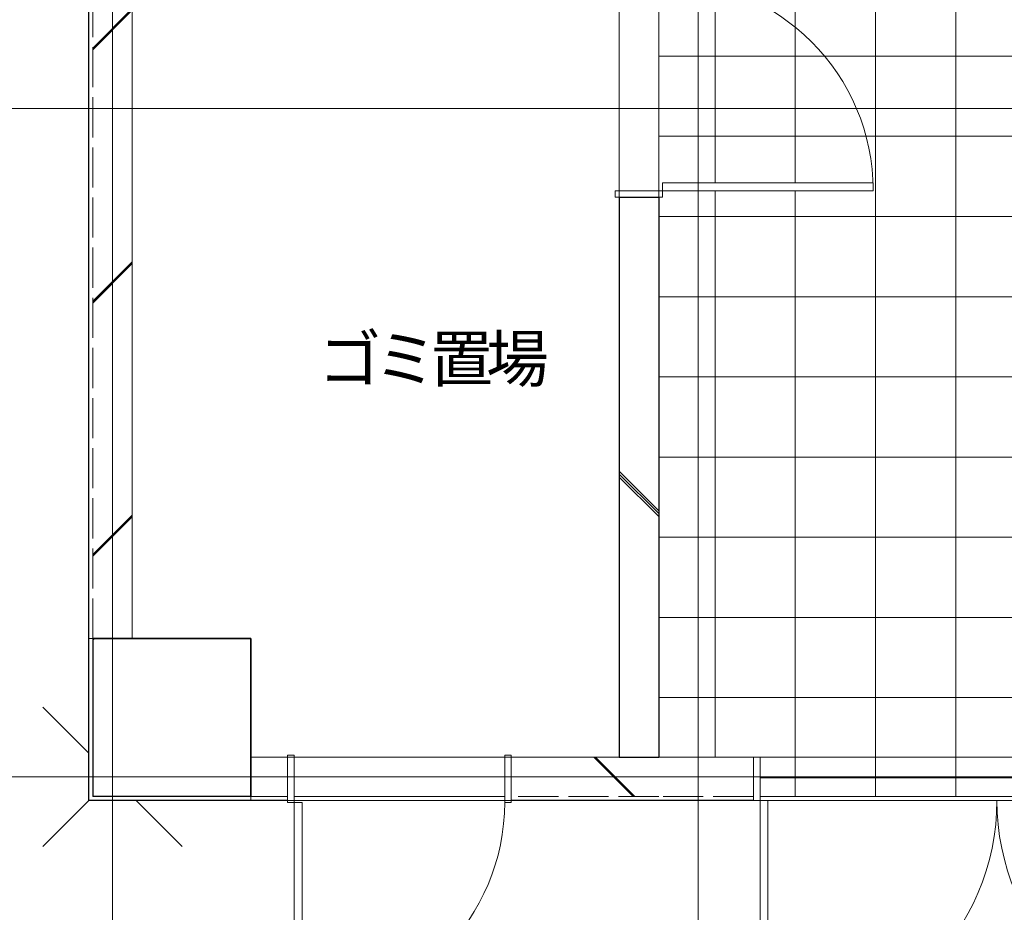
# Model space of a CAD drawing. Header units: millimetres. Extents: x -38341 to 3709, y -10682 to 48718.
# Tile 44 of 118: x -34036 to -30295, y 35151 to 38543. Entities that reach past the tile are written whole.
import ezdxf

# ---------------------------------------------------------------- set-up
doc = ezdxf.new("R2010")
doc.units = ezdxf.units.MM
doc.header["$LTSCALE"] = 50
for name, pattern in [('ISO-02 破線', [3.81, 3.048, -0.762]), ('ISO-07 点線', [0.889, 0.127, -0.762]), ('ISO-08 一点鎖線', [9.144, 6.096, -0.762, 1.524, -0.762])]:
    doc.linetypes.add(name, pattern=pattern)
doc.layers.add('00ライン-グリッド-線', color=13, linetype='ISO-08 一点鎖線', lineweight=5, true_color=0xff5454)
for name, color, linetype, lineweight in [('02モデリング-01スペース-2名前', 7, 'Continuous', 5), ('02モデリング-03スラブ-仕上げ', 7, 'Continuous', 5), ('02モデリング-03スラブ-仕上げ_ハッチング', 7, 'Continuous', 5), ('02モデリング-04壁-外部', 7, 'Continuous', 5), ('02モデリング-04壁-外部_ハッチング', 7, 'Continuous', 5), ('02モデリング-07建具-鋼製', 7, 'Continuous', 5), ('02モデリング-07建具-鋼製_ハッチング', 7, 'Continuous', 5), ('02モデリング-11柱', 7, 'Continuous', 25), ('02モデリング-11柱_ハッチング', 7, 'Continuous', 5), ('05記号ラベル-断面線', 7, 'Continuous', 5), ('一般', 7, 'Continuous', 5), ('一般_ハッチング', 7, 'Continuous', 5), ('解答例線', 7, 'Continuous', 5)]:
    doc.layers.add(name, color=color, linetype=linetype, lineweight=lineweight)
doc.styles.add('PT Sans Narrow', font='PTSans.ttc')
doc.styles.get("Standard").update_dxf_attribs({"font": 'txt', "bigfont": 'BIGFONT.SHX'})
pattern_1 = [(0, (0, 0), (2e-14, -304.8), []), (-90, (0, 0), (304.8, 0), [])]
pattern_2 = [(135, (-32.87, 36.3), (20726.47, -21689.01), []), (135, (-35.36, 35.36), (20726.47, -21689.01), []), (135, (-36.9, 33.8), (20726.47, -21689.01), [])]

# ---------------------------------------------------------------- blocks, each defined once
blk = doc.blocks.new('_図面枠 (3D)')
at = {"layer": '解答例線', "color": 7, "linetype": 'Continuous', "lineweight": 5, "transparency": 33554687}
for p, q in [((-33314.7, 32746.1), (-32255.1, 33805.7)), ((-33314.7, 33805.7), (-32255.1, 32746.1))]:
    blk.add_line(p, q, dxfattribs=at)
blk = doc.blocks.new('グループ-48')
at = {"color": 255, "linetype": 'Continuous', "lineweight": 5, "transparency": 33554687}
blk.add_wipeout([(6350, 8325), (6350, 75), (5225, 75), (5225, 525), (4625, 525), (4625, 75), (4285, 75), (4285, -75), (2460, -75), (2460, 75), (2075, 75), (2075, 3175), (3432.5, 3175), (3432.5, 4525), (4775, 4525), (4775, 6025), (3075, 6025), (3075, 6730.8), (2890, 6730.8), (2890, 7620.8), (3075, 7620.8), (3075, 8325), (4625, 8325), (4625, 7875), (5225, 7875), (5225, 8325)], dxfattribs=at).dxf.layer = '02モデリング-03スラブ-仕上げ_ハッチング'
at = {"layer": '02モデリング-03スラブ-仕上げ_ハッチング', "linetype": 'Continuous', "lineweight": 5, "transparency": 33554687}
h = blk.add_hatch(dxfattribs=at)
h.set_pattern_fill('12インチタイル HF', style=0, pattern_type=2)
h.set_pattern_definition(pattern_1)
h.paths.add_polyline_path([(6350, 8325), (6350, 75), (5225, 75), (5225, 525), (4625, 525), (4625, 75), (4285, 75), (4285, -75), (2460, -75), (2460, 75), (2075, 75), (2075, 3175), (3432.5, 3175), (3432.5, 4525), (4775, 4525), (4775, 6025), (3075, 6025), (3075, 6730.8), (2890, 6730.8), (2890, 7620.8), (3075, 7620.8), (3075, 8325), (4625, 8325), (4625, 7875), (5225, 7875), (5225, 8325)])
at = {"layer": '02モデリング-03スラブ-仕上げ', "color": 7, "linetype": 'Continuous', "lineweight": 5, "transparency": 33554687, "flags": 128}
blk.add_lwpolyline([(6350, 8325), (6350, 75), (5225, 75), (5225, 525), (4625, 525), (4625, 75), (4285, 75), (4285, -75), (2460, -75), (2460, 75), (2075, 75), (2075, 3175)], dxfattribs=at)
at = {"color": 255, "linetype": 'Continuous', "lineweight": 5, "transparency": 33554687}
blk.add_wipeout([(6350, 8325), (6350, 75), (5225, 75), (5225, 525), (4625, 525), (4625, 75), (4285, 75), (4285, -75), (2460, -75), (2460, 75), (2075, 75), (2075, 3175), (3432.5, 3175), (3432.5, 4525), (4775, 4525), (4775, 6025), (3075, 6025), (3075, 6730.8), (2890, 6730.8), (2890, 7620.8), (3075, 7620.8), (3075, 8325), (4625, 8325), (4625, 7875), (5225, 7875), (5225, 8325)], dxfattribs=at).dxf.layer = '02モデリング-03スラブ-仕上げ_ハッチング'
at = {"layer": '02モデリング-03スラブ-仕上げ_ハッチング', "linetype": 'Continuous', "lineweight": 5, "transparency": 33554687}
h = blk.add_hatch(dxfattribs=at)
h.set_pattern_fill('12インチタイル HF', style=0, pattern_type=2)
h.set_pattern_definition(pattern_1)
h.paths.add_polyline_path([(6350, 8325), (6350, 75), (5225, 75), (5225, 525), (4625, 525), (4625, 75), (4285, 75), (4285, -75), (2460, -75), (2460, 75), (2075, 75), (2075, 3175), (3432.5, 3175), (3432.5, 4525), (4775, 4525), (4775, 6025), (3075, 6025), (3075, 6730.8), (2890, 6730.8), (2890, 7620.8), (3075, 7620.8), (3075, 8325), (4625, 8325), (4625, 7875), (5225, 7875), (5225, 8325)])
at = {"layer": '02モデリング-03スラブ-仕上げ', "color": 7, "linetype": 'Continuous', "lineweight": 5, "transparency": 33554687, "flags": 128}
blk.add_lwpolyline([(6350, 8325), (6350, 75), (5225, 75), (5225, 525), (4625, 525), (4625, 75), (4285, 75), (4285, -75), (2460, -75), (2460, 75), (2075, 75), (2075, 3175)], dxfattribs=at)
at = {"layer": '02モデリング-03スラブ-仕上げ', "color": 0, "flags": 1}
for tag in ['IFC_UUID', 'instanceID']:
    blk.add_attdef(tag, (2075, -75), '', height=0.18, dxfattribs=at)
blk = doc.blocks.new('グループ-50')
at = {"color": 255, "linetype": 'Continuous', "lineweight": 5, "transparency": 33554687}
blk.add_wipeout([(75, 525), (75, 3175), (1925, 3175), (1925, 3052.5), (2075, 3052.5), (2075, 2202.5), (1925, 2202.5), (1925, 75), (1515, 75), (1515, -75), (665, -75), (665, 75), (525, 75), (525, 525)], dxfattribs=at).dxf.layer = '02モデリング-03スラブ-仕上げ_ハッチング'
at = {"layer": '02モデリング-03スラブ-仕上げ', "color": 7, "linetype": 'Continuous', "lineweight": 5, "transparency": 33554687, "flags": 128}
blk.add_lwpolyline([(75, 525), (75, 3175), (1925, 3175), (1925, 3052.5), (2075, 3052.5), (2075, 2202.5), (1925, 2202.5), (1925, 75), (1515, 75), (1515, -75), (665, -75), (665, 75), (525, 75), (525, 525)], close=True, dxfattribs=at)
at = {"color": 255, "linetype": 'Continuous', "lineweight": 5, "transparency": 33554687}
blk.add_wipeout([(75, 525), (75, 3175), (1925, 3175), (1925, 3052.5), (2075, 3052.5), (2075, 2202.5), (1925, 2202.5), (1925, 75), (1515, 75), (1515, -75), (665, -75), (665, 75), (525, 75), (525, 525)], dxfattribs=at).dxf.layer = '02モデリング-03スラブ-仕上げ_ハッチング'
at = {"layer": '02モデリング-03スラブ-仕上げ', "color": 7, "linetype": 'Continuous', "lineweight": 5, "transparency": 33554687, "flags": 128}
blk.add_lwpolyline([(75, 525), (75, 3175), (1925, 3175), (1925, 3052.5), (2075, 3052.5), (2075, 2202.5), (1925, 2202.5), (1925, 75), (1515, 75), (1515, -75), (665, -75), (665, 75), (525, 75), (525, 525)], close=True, dxfattribs=at)
at = {"layer": '02モデリング-03スラブ-仕上げ', "color": 0, "flags": 1}
for tag in ['IFC_UUID', 'instanceID']:
    blk.add_attdef(tag, (75, -75), '', height=0.18, dxfattribs=at)
blk = doc.blocks.new('グループ-53')
at = {"color": 255, "linetype": 'Continuous', "lineweight": 5, "transparency": 33554687}
blk.add_wipeout([(782.2, 1481.3), (1666.3, 1481.3), (1666.3, 1767.7), (782.2, 1767.7)], dxfattribs=at).dxf.layer = '一般_ハッチング'
at = {"layer": '一般', "color": 7, "transparency": 33554687, "insert": (782.2, 1481.3), "char_height": 174.919, "attachment_point": 7, "line_spacing_factor": 2.004657, "style": 'PT Sans Narrow'}
blk.add_mtext('{\\T0.89;ゴミ置場}', dxfattribs=at)
blk = doc.blocks.new('グループ-54')
at = {"layer": '02モデリング-01スペース-2名前', "color": 7, "transparency": 33554687}
blk.add_blockref('グループ-53', (0, 0), dxfattribs=at)
blk = doc.blocks.new('グループ-114')
at = {"layer": '02モデリング-07建具-鋼製', "color": 7, "linetype": 'Continuous', "lineweight": 5, "transparency": 33554687}
for p, q in [((-925, 82.5), (-925, -82.5)), ((925, 82.5), (925, -82.5))]:
    blk.add_line(p, q, dxfattribs=at)
blk = doc.blocks.new('グループ-115')
at = {"color": 255, "linetype": 'Continuous', "lineweight": 5, "transparency": 33554687}
for points in [[(-925, 82.5), (-900, 82.5), (-900, -82.5), (-925, -82.5)], [(900, 82.5), (925, 82.5), (925, -82.5), (900, -82.5)]]:
    blk.add_wipeout(points, dxfattribs=at).dxf.layer = '02モデリング-07建具-鋼製_ハッチング'
at = {"layer": '02モデリング-07建具-鋼製', "color": 7, "linetype": 'Continuous', "lineweight": 5, "transparency": 33554687, "flags": 128}
for points in [[(-925, 82.5), (-900, 82.5), (-900, -82.5), (-925, -82.5)], [(900, 82.5), (925, 82.5), (925, -82.5), (900, -82.5)]]:
    blk.add_lwpolyline(points, close=True, dxfattribs=at)
blk = doc.blocks.new('グループ-116')
at = {"layer": '02モデリング-07建具-鋼製', "color": 7, "transparency": 33554687}
blk.add_blockref('グループ-114', (0, 0), dxfattribs=at)
blk.add_blockref('グループ-115', (0, 0), dxfattribs=at)
at = {"layer": '02モデリング-07建具-鋼製', "color": 7, "linetype": 'Continuous', "lineweight": 5, "transparency": 33554687}
for p, q in [((-925, 82.5), (-900, 82.5)), ((-900, 82.5), (-900, -82.5)), ((925, 82.5), (900, 82.5)), ((900, 82.5), (900, -82.5)), ((-925, -82.5), (-900, -82.5)), ((925, -82.5), (900, -82.5))]:
    blk.add_line(p, q, dxfattribs=at)
blk = doc.blocks.new('グループ-117')
at = {"layer": '02モデリング-07建具-鋼製', "color": 7, "linetype": 'Continuous', "lineweight": 5, "transparency": 33554687}
blk.add_arc((-900, 82.5), 900, 0, 90, dxfattribs=at)
blk = doc.blocks.new('グループ-119')
at = {"color": 255, "linetype": 'Continuous', "lineweight": 5, "transparency": 33554687}
blk.add_wipeout([(-900, 82.5), (-900, 982.5), (-870, 982.5), (-870, 82.5)], dxfattribs=at).dxf.layer = '02モデリング-07建具-鋼製_ハッチング'
at = {"layer": '02モデリング-07建具-鋼製', "color": 7, "linetype": 'Continuous', "lineweight": 5, "transparency": 33554687, "flags": 128}
blk.add_lwpolyline([(-900, 82.5), (-900, 982.5), (-870, 982.5), (-870, 82.5)], close=True, dxfattribs=at)
blk = doc.blocks.new('グループ-120')
at = {"layer": '一般', "color": 7, "transparency": 33554687}
blk.add_blockref('グループ-119', (0, 0), dxfattribs=at)
blk = doc.blocks.new('グループ-121')
at = {"layer": '一般', "color": 7, "transparency": 33554687}
blk.add_blockref('グループ-120', (0, 0), dxfattribs=at)
blk = doc.blocks.new('グループ-122')
at = {"layer": '02モデリング-07建具-鋼製', "color": 7, "linetype": 'Continuous', "lineweight": 5, "transparency": 33554687}
blk.add_arc((900, 82.5), 900, 90, 180, dxfattribs=at)
blk = doc.blocks.new('グループ-124')
at = {"color": 255, "linetype": 'Continuous', "lineweight": 5, "transparency": 33554687}
blk.add_wipeout([(900, 982.5), (900, 82.5), (870, 82.5), (870, 982.5)], dxfattribs=at).dxf.layer = '02モデリング-07建具-鋼製_ハッチング'
at = {"layer": '02モデリング-07建具-鋼製', "color": 7, "linetype": 'Continuous', "lineweight": 5, "transparency": 33554687, "flags": 128}
blk.add_lwpolyline([(900, 982.5), (900, 82.5), (870, 82.5), (870, 982.5)], close=True, dxfattribs=at)
blk = doc.blocks.new('グループ-125')
at = {"layer": '一般', "color": 7, "transparency": 33554687}
blk.add_blockref('グループ-124', (0, 0), dxfattribs=at)
blk = doc.blocks.new('グループ-126')
at = {"layer": '一般', "color": 7, "transparency": 33554687}
blk.add_blockref('グループ-125', (0, 0), dxfattribs=at)
blk = doc.blocks.new('グループ-127')
at = {"layer": '02モデリング-07建具-鋼製', "color": 7, "linetype": 'Continuous', "lineweight": 5, "transparency": 33554687}
for p, q in [((-925, 82.5), (925, 82.5)), ((-925, -82.5), (925, -82.5))]:
    blk.add_line(p, q, dxfattribs=at)
blk = doc.blocks.new('ドア (2D)-1')
at = {"layer": '02モデリング-07建具-鋼製', "color": 7, "transparency": 33554687}
blk.add_blockref('グループ-116', (0, 0), dxfattribs=at)
at = {"layer": '一般', "color": 7, "transparency": 33554687}
for name in ['グループ-117', 'グループ-122']:
    blk.add_blockref(name, (0, 0), dxfattribs=at)
at = {"layer": '02モデリング-07建具-鋼製', "color": 0, "flags": 1}
for tag in ['記号', 'No.', 'IFC_UUID', 'instanceID']:
    blk.add_attdef(tag, (-90, 0), '', height=0.18, dxfattribs=at)
at = {"layer": '02モデリング-07建具-鋼製', "color": 7, "transparency": 33554687}
for name in ['グループ-121', 'グループ-126']:
    blk.add_blockref(name, (0, 0), dxfattribs=at)
at = {"layer": '一般', "color": 7, "transparency": 33554687}
blk.add_blockref('グループ-127', (0, 0), dxfattribs=at)
blk = doc.blocks.new('グループ-128')
at = {"layer": '02モデリング-07建具-鋼製', "color": 7, "linetype": 'Continuous', "lineweight": 5, "transparency": 33554687}
for p, q in [((-425, 90), (-425, -90)), ((425, 90), (425, -90))]:
    blk.add_line(p, q, dxfattribs=at)
blk = doc.blocks.new('グループ-129')
at = {"color": 255, "linetype": 'Continuous', "lineweight": 5, "transparency": 33554687}
for points in [[(-425, 90), (-400, 90), (-400, -90), (-425, -90)], [(400, 90), (425, 90), (425, -90), (400, -90)]]:
    blk.add_wipeout(points, dxfattribs=at).dxf.layer = '02モデリング-07建具-鋼製_ハッチング'
at = {"layer": '02モデリング-07建具-鋼製', "color": 7, "linetype": 'Continuous', "lineweight": 5, "transparency": 33554687, "flags": 128}
for points in [[(-425, 90), (-400, 90), (-400, -90), (-425, -90)], [(400, 90), (425, 90), (425, -90), (400, -90)]]:
    blk.add_lwpolyline(points, close=True, dxfattribs=at)
blk = doc.blocks.new('グループ-130')
at = {"layer": '02モデリング-07建具-鋼製', "color": 7, "transparency": 33554687}
blk.add_blockref('グループ-128', (0, 0), dxfattribs=at)
blk.add_blockref('グループ-129', (0, 0), dxfattribs=at)
at = {"layer": '02モデリング-07建具-鋼製', "color": 7, "linetype": 'Continuous', "lineweight": 5, "transparency": 33554687}
for p, q in [((-425, 90), (-400, 90)), ((-400, 90), (-400, -90)), ((425, 90), (400, 90)), ((400, 90), (400, -90)), ((-425, -90), (-400, -90)), ((425, -90), (400, -90))]:
    blk.add_line(p, q, dxfattribs=at)
blk = doc.blocks.new('グループ-131')
at = {"layer": '02モデリング-07建具-鋼製', "color": 7, "linetype": 'Continuous', "lineweight": 5, "transparency": 33554687}
blk.add_arc((400, 90), 800, 90, 180, dxfattribs=at)
blk = doc.blocks.new('グループ-133')
at = {"color": 255, "linetype": 'Continuous', "lineweight": 5, "transparency": 33554687}
blk.add_wipeout([(400, 890), (400, 90), (370, 90), (370, 890)], dxfattribs=at).dxf.layer = '02モデリング-07建具-鋼製_ハッチング'
at = {"layer": '02モデリング-07建具-鋼製', "color": 7, "linetype": 'Continuous', "lineweight": 5, "transparency": 33554687, "flags": 128}
blk.add_lwpolyline([(400, 890), (400, 90), (370, 90), (370, 890)], close=True, dxfattribs=at)
blk = doc.blocks.new('グループ-134')
at = {"layer": '一般', "color": 7, "transparency": 33554687}
blk.add_blockref('グループ-133', (0, 0), dxfattribs=at)
blk = doc.blocks.new('グループ-135')
at = {"layer": '一般', "color": 7, "transparency": 33554687}
blk.add_blockref('グループ-134', (0, 0), dxfattribs=at)
blk = doc.blocks.new('グループ-136')
at = {"layer": '02モデリング-07建具-鋼製', "color": 7, "linetype": 'Continuous', "lineweight": 5, "transparency": 33554687}
for p, q in [((-425, 82.5), (425, 82.5)), ((-425, -82.5), (425, -82.5))]:
    blk.add_line(p, q, dxfattribs=at)
blk = doc.blocks.new('ドア (2D)-2')
at = {"layer": '02モデリング-07建具-鋼製', "color": 7, "transparency": 33554687}
blk.add_blockref('グループ-130', (0, 0), dxfattribs=at)
at = {"layer": '一般', "color": 7, "transparency": 33554687}
blk.add_blockref('グループ-131', (0, 0), dxfattribs=at)
at = {"layer": '02モデリング-07建具-鋼製', "color": 0, "flags": 1}
for tag in ['記号', 'No.', 'IFC_UUID', 'instanceID']:
    blk.add_attdef(tag, (-97.5, 0), '', height=0.18, dxfattribs=at)
at = {"layer": '02モデリング-07建具-鋼製', "color": 7, "transparency": 33554687}
blk.add_blockref('グループ-135', (0, 0), dxfattribs=at)
at = {"layer": '一般', "color": 7, "transparency": 33554687}
blk.add_blockref('グループ-136', (0, 0), dxfattribs=at)
blk = doc.blocks.new('グループ-137')
at = {"layer": '02モデリング-07建具-鋼製', "color": 7, "linetype": 'Continuous', "lineweight": 5, "transparency": 33554687}
for p, q in [((-425, 90), (-425, -90)), ((425, 90), (425, -90))]:
    blk.add_line(p, q, dxfattribs=at)
blk = doc.blocks.new('グループ-138')
at = {"color": 255, "linetype": 'Continuous', "lineweight": 5, "transparency": 33554687}
for points in [[(-425, 90), (-400, 90), (-400, -90), (-425, -90)], [(400, 90), (425, 90), (425, -90), (400, -90)]]:
    blk.add_wipeout(points, dxfattribs=at).dxf.layer = '02モデリング-07建具-鋼製_ハッチング'
at = {"layer": '02モデリング-07建具-鋼製', "color": 7, "linetype": 'Continuous', "lineweight": 5, "transparency": 33554687, "flags": 128}
for points in [[(-425, 90), (-400, 90), (-400, -90), (-425, -90)], [(400, 90), (425, 90), (425, -90), (400, -90)]]:
    blk.add_lwpolyline(points, close=True, dxfattribs=at)
blk = doc.blocks.new('グループ-139')
at = {"layer": '02モデリング-07建具-鋼製', "color": 7, "transparency": 33554687}
blk.add_blockref('グループ-137', (0, 0), dxfattribs=at)
blk.add_blockref('グループ-138', (0, 0), dxfattribs=at)
at = {"layer": '02モデリング-07建具-鋼製', "color": 7, "linetype": 'Continuous', "lineweight": 5, "transparency": 33554687}
for p, q in [((-425, 90), (-400, 90)), ((-400, 90), (-400, -90)), ((425, 90), (400, 90)), ((400, 90), (400, -90)), ((-425, -90), (-400, -90)), ((425, -90), (400, -90))]:
    blk.add_line(p, q, dxfattribs=at)
blk = doc.blocks.new('グループ-140')
at = {"layer": '02モデリング-07建具-鋼製', "color": 7, "linetype": 'Continuous', "lineweight": 5, "transparency": 33554687}
blk.add_arc((400, 90), 800, 90, 180, dxfattribs=at)
blk = doc.blocks.new('グループ-142')
at = {"color": 255, "linetype": 'Continuous', "lineweight": 5, "transparency": 33554687}
blk.add_wipeout([(400, 890), (400, 90), (370, 90), (370, 890)], dxfattribs=at).dxf.layer = '02モデリング-07建具-鋼製_ハッチング'
at = {"layer": '02モデリング-07建具-鋼製', "color": 7, "linetype": 'Continuous', "lineweight": 5, "transparency": 33554687, "flags": 128}
blk.add_lwpolyline([(400, 890), (400, 90), (370, 90), (370, 890)], close=True, dxfattribs=at)
blk = doc.blocks.new('グループ-143')
at = {"layer": '一般', "color": 7, "transparency": 33554687}
blk.add_blockref('グループ-142', (0, 0), dxfattribs=at)
blk = doc.blocks.new('グループ-144')
at = {"layer": '一般', "color": 7, "transparency": 33554687}
blk.add_blockref('グループ-143', (0, 0), dxfattribs=at)
blk = doc.blocks.new('グループ-145')
at = {"layer": '02モデリング-07建具-鋼製', "color": 7, "linetype": 'Continuous', "lineweight": 5, "transparency": 33554687}
for p, q in [((-425, 75), (425, 75)), ((-425, -75), (425, -75))]:
    blk.add_line(p, q, dxfattribs=at)
blk = doc.blocks.new('ドア (2D)-3')
at = {"layer": '02モデリング-07建具-鋼製', "color": 7, "transparency": 33554687}
blk.add_blockref('グループ-139', (0, 0), dxfattribs=at)
at = {"layer": '02モデリング-07建具-鋼製', "color": 0, "flags": 1}
for tag in ['記号', 'No.', 'IFC_UUID', 'instanceID']:
    blk.add_attdef(tag, (2202.5, 0), '', height=0.18, dxfattribs=at)
at = {"layer": '一般', "color": 7, "transparency": 33554687}
blk.add_blockref('グループ-140', (0, 0), dxfattribs=at)
at = {"layer": '02モデリング-07建具-鋼製', "color": 7, "transparency": 33554687}
blk.add_blockref('グループ-144', (0, 0), dxfattribs=at)
at = {"layer": '一般', "color": 7, "transparency": 33554687}
blk.add_blockref('グループ-145', (0, 0), dxfattribs=at)
blk = doc.blocks.new('グループ-161')
at = {"color": 255, "linetype": 'Continuous', "lineweight": 35, "transparency": 33554687}
blk.add_wipeout([(-75, -75), (-75, 525), (525, 525), (525, -75)], dxfattribs=at).dxf.layer = '02モデリング-11柱_ハッチング'
at = {"layer": '02モデリング-11柱_ハッチング', "linetype": 'Continuous', "lineweight": 5, "transparency": 33554687}
h = blk.add_hatch(dxfattribs=at)
h.set_pattern_fill('鉄筋コンクリート [CN] HF-スラブ', style=0, pattern_type=2)
h.set_pattern_definition([(45, (8.95, -13.3), (-621.7, 650.7), []), (45, (14.1, -19.4), (-621.8, 650.7), []), (45, (17.9, -26.5), (-621.8, 650.7), [])])
h.paths.add_polyline_path([(-75, -75), (-75, 525), (525, 525), (525, -75)])
at = {"layer": '02モデリング-11柱', "color": 7, "linetype": 'Continuous', "lineweight": 35, "transparency": 33554687, "flags": 128}
blk.add_lwpolyline([(-75, -75), (-75, 525), (525, 525), (525, -75)], close=True, dxfattribs=at)
at = {"layer": '02モデリング-11柱', "color": 0, "flags": 1}
for tag in ['IFC_UUID', 'instanceID']:
    blk.add_attdef(tag, (-75, -75), '', height=0.18, dxfattribs=at)
blk = doc.blocks.new('_1F-FL (2D)')
at = {"layer": '02モデリング-03スラブ-仕上げ', "color": 7, "transparency": 33554687}
blk.add_blockref('グループ-48', (0, 0), dxfattribs=at)
blk.add_blockref('グループ-50', (0, 0), dxfattribs=at)
at = {"layer": '02モデリング-01スペース-2名前', "color": 7, "transparency": 33554687}
blk.add_blockref('グループ-54', (0, 0), dxfattribs=at)
at = {"color": 255, "linetype": 'Continuous', "lineweight": 5, "transparency": 33554687}
for points in [[(75, 525), (-90, 525), (-90, 7875), (75, 7875)], [(525, 75), (665, 75), (665, -90), (525, -90)], [(2075, 75), (2435, 75), (2435, -90), (2075, -90)]]:
    blk.add_wipeout(points, dxfattribs=at).dxf.layer = '02モデリング-04壁-外部_ハッチング'
blk.add_wipeout([(-90, 525), (-75, 525), (-75, 7875), (-90, 7875)], dxfattribs=at).dxf.layer = '02モデリング-04壁-外部_ハッチング'
at = {"color": 255, "linetype": 'Continuous', "lineweight": 25, "transparency": 33554687}
for points in [[(525, -90), (525, -75), (665, -75), (665, -90)], [(2075, -90), (2075, -75), (2435, -75), (2435, -90)]]:
    blk.add_wipeout(points, dxfattribs=at).dxf.layer = '02モデリング-04壁-外部_ハッチング'
at = {"color": 255, "linetype": 'Continuous', "lineweight": 5, "transparency": 33554687}
blk.add_wipeout([(-75, 525), (75, 525), (75, 7875), (-75, 7875)], dxfattribs=at).dxf.layer = '02モデリング-04壁-外部_ハッチング'
at = {"color": 255, "linetype": 'Continuous', "lineweight": 18, "transparency": 33554687}
for points in [[(525, -75), (525, 75), (665, 75), (665, -75)], [(2075, -75), (2075, 75), (2435, 75), (2435, -75)]]:
    blk.add_wipeout(points, dxfattribs=at).dxf.layer = '02モデリング-04壁-外部_ハッチング'
at = {"layer": '02モデリング-04壁-外部_ハッチング', "linetype": 'Continuous', "lineweight": 5, "transparency": 33554687}
h = blk.add_hatch(dxfattribs=at)
h.set_pattern_fill('鉄筋コンクリート [CN] HF-壁用', angle=90, style=0, pattern_type=2)
h.set_pattern_definition([(45, (36.3, 32.87), (-21689.014, -20726.47), []), (45, (35.36, 35.36), (-21689.014, -20726.47), []), (45, (33.8, 36.9), (-21689.014, -20726.47), [])])
h.paths.add_polyline_path([(-75, 525), (75, 525), (75, 7875), (-75, 7875)])
h = blk.add_hatch(dxfattribs=at)
h.set_pattern_fill('鉄筋コンクリート [CN] HF-壁用', angle=180, style=0, pattern_type=2)
h.set_pattern_definition(pattern_2)
h.paths.add_polyline_path([(525, -75), (525, 75), (665, 75), (665, -75)])
h = blk.add_hatch(dxfattribs=at)
h.set_pattern_fill('鉄筋コンクリート [CN] HF-壁用', angle=180, style=0, pattern_type=2)
h.set_pattern_definition(pattern_2)
h.paths.add_polyline_path([(2075, -75), (2075, 75), (2435, 75), (2435, -75)])
at = {"layer": '02モデリング-04壁-外部', "color": 7, "linetype": 'Continuous', "lineweight": 25, "transparency": 33554687}
for p, q in [((-90, 525), (-90, 7875)), ((665, -90), (525, -90)), ((665, -75), (665, -90)), ((2435, -90), (2075, -90)), ((2435, -75), (2435, -90))]:
    blk.add_line(p, q, dxfattribs=at)
at = {"layer": '02モデリング-04壁-外部', "color": 7, "linetype": 'Continuous', "lineweight": 5, "transparency": 33554687}
for p, q in [((-90, 525), (-90, 7875)), ((75, 525), (75, 3175)), ((75, 525), (-90, 525)), ((665, 75), (525, 75)), ((525, 75), (525, -90)), ((665, 75), (665, -90)), ((665, 75), (665, -75)), ((2435, 75), (2075, 75)), ((2435, 75), (2435, -90)), ((2435, 75), (2435, -75)), ((665, -90), (525, -90)), ((665, -75), (665, -90)), ((2435, -90), (2075, -90)), ((2435, -75), (2435, -90))]:
    blk.add_line(p, q, dxfattribs=at)
at = {"layer": '02モデリング-04壁-外部', "color": 7, "linetype": 'ISO-02 破線', "lineweight": 18, "transparency": 33554687}
for p, q in [((-75, 525), (-75, 7875)), ((665, -75), (525, -75)), ((2435, -75), (2075, -75))]:
    blk.add_line(p, q, dxfattribs=at)
at = {"layer": '02モデリング-04壁-外部', "color": 7, "linetype": 'Continuous', "lineweight": 18, "transparency": 33554687}
for p, q in [((75, 525), (75, 7875)), ((665, 75), (525, 75)), ((2435, 75), (2075, 75))]:
    blk.add_line(p, q, dxfattribs=at)
at = {"layer": '02モデリング-07建具-鋼製', "color": 7, "transparency": 33554687, "rotation": 180}
blk.add_blockref('ドア (2D)-1', (3360, -7.5), dxfattribs=at)
at = {"layer": '02モデリング-11柱'}
blk.add_blockref('グループ-161', (0, 0), dxfattribs=at)
at = {"color": 255, "linetype": 'Continuous', "lineweight": 5, "transparency": 33554687}
blk.add_wipeout([(2075, -90), (1515, -90), (1515, 75), (2075, 75)], dxfattribs=at).dxf.layer = '02モデリング-04壁-外部_ハッチング'
blk.add_wipeout([(-75, -75), (-90, -90), (525, -90), (525, -75)], dxfattribs=at).dxf.layer = '02モデリング-04壁-外部_ハッチング'
at = {"color": 255, "linetype": 'Continuous', "lineweight": 25, "transparency": 33554687}
blk.add_wipeout([(1515, -75), (2075, -75), (2075, -90), (1515, -90)], dxfattribs=at).dxf.layer = '02モデリング-04壁-外部_ハッチング'
at = {"color": 255, "linetype": 'Continuous', "lineweight": 18, "transparency": 33554687}
blk.add_wipeout([(1515, 75), (2075, 75), (2075, -75), (1515, -75)], dxfattribs=at).dxf.layer = '02モデリング-04壁-外部_ハッチング'
at = {"color": 255, "linetype": 'Continuous', "lineweight": 5, "transparency": 33554687}
blk.add_wipeout([(-75, -75), (-90, -90), (525, -90), (525, -75)], dxfattribs=at).dxf.layer = '02モデリング-04壁-外部_ハッチング'
at = {"layer": '02モデリング-04壁-外部_ハッチング', "linetype": 'Continuous', "lineweight": 5, "transparency": 33554687}
h = blk.add_hatch(dxfattribs=at)
h.set_pattern_fill('鉄筋コンクリート [CN] HF-壁用', angle=180, style=0, pattern_type=2)
h.set_pattern_definition(pattern_2)
h.paths.add_polyline_path([(1515, 75), (2075, 75), (2075, -75), (1515, -75)])
at = {"layer": '02モデリング-04壁-外部', "color": 7, "linetype": 'Continuous', "lineweight": 18, "transparency": 33554687}
blk.add_line((2075, 75), (1515, 75), dxfattribs=at)
at = {"layer": '02モデリング-04壁-外部', "color": 7, "linetype": 'Continuous', "lineweight": 5, "transparency": 33554687}
for p, q in [((1515, -90), (1515, 75)), ((2075, 75), (1515, 75)), ((1515, -75), (1515, 75)), ((525, -90), (-90, -90)), ((525, -75), (-75, -75)), ((525, -75), (525, -90)), ((1515, -90), (1515, -75)), ((2075, -90), (1515, -90))]:
    blk.add_line(p, q, dxfattribs=at)
at = {"layer": '02モデリング-04壁-外部', "color": 7, "linetype": 'Continuous', "lineweight": 25, "transparency": 33554687}
for p, q in [((525, -90), (-90, -90)), ((1515, -90), (1515, -75)), ((2075, -90), (1515, -90))]:
    blk.add_line(p, q, dxfattribs=at)
at = {"layer": '02モデリング-04壁-外部', "color": 7, "linetype": 'ISO-07 点線', "lineweight": 18, "transparency": 33554687}
blk.add_line((525, -75), (-75, -75), dxfattribs=at)
at = {"layer": '02モデリング-04壁-外部', "color": 7, "linetype": 'ISO-02 破線', "lineweight": 18, "transparency": 33554687}
blk.add_line((2075, -75), (1515, -75), dxfattribs=at)
at = {"layer": '02モデリング-07建具-鋼製', "color": 7, "transparency": 33554687, "rotation": 180}
blk.add_blockref('ドア (2D)-2', (1090, -7.5), dxfattribs=at)
at = {"color": 255, "linetype": 'Continuous', "lineweight": 25, "transparency": 33554687}
blk.add_wipeout([(1925, 75), (1925, 2202.5), (2075, 2202.5), (2075, 75)], dxfattribs=at).dxf.layer = '02モデリング-04壁-外部_ハッチング'
at = {"color": 255, "linetype": 'Continuous', "lineweight": 5, "transparency": 33554687}
blk.add_wipeout([(-90, 525), (-90, -90), (-75, -75), (-75, 525)], dxfattribs=at).dxf.layer = '02モデリング-04壁-外部_ハッチング'
at = {"layer": '02モデリング-04壁-外部_ハッチング', "linetype": 'Continuous', "lineweight": 5, "transparency": 33554687}
h = blk.add_hatch(dxfattribs=at)
h.set_pattern_fill('鉄筋コンクリート [CN] HF-スラブ', angle=-90, style=0, pattern_type=2)
h.set_pattern_definition([(-45, (-13.3, -8.95), (650.72, 621.74), []), (-45, (-19.4, -14.1), (650.67, 621.8), []), (-45, (-26.5, -17.9), (650.67, 621.8), [])])
h.paths.add_polyline_path([(1925, 75), (1925, 2202.5), (2075, 2202.5), (2075, 75)])
at = {"layer": '02モデリング-04壁-外部', "color": 7, "linetype": 'Continuous', "lineweight": 25, "transparency": 33554687}
for p, q in [((1925, 2202.5), (1925, 75)), ((1925, 2202.5), (2075, 2202.5)), ((1925, 2202.5), (2075, 2202.5)), ((2075, 2202.5), (2075, 75)), ((1925, 75), (2075, 75))]:
    blk.add_line(p, q, dxfattribs=at)
at = {"color": 255, "linetype": 'Continuous', "lineweight": 5, "transparency": 33554687}
blk.add_wipeout([(-90, 525), (-90, -90), (-75, -75), (-75, 525)], dxfattribs=at).dxf.layer = '02モデリング-04壁-外部_ハッチング'
at = {"layer": '02モデリング-04壁-外部', "color": 7, "linetype": 'Continuous', "lineweight": 25, "transparency": 33554687}
blk.add_line((-90, -90), (-90, 525), dxfattribs=at)
at = {"layer": '02モデリング-04壁-外部', "color": 7, "linetype": 'Continuous', "lineweight": 5, "transparency": 33554687}
for p, q in [((-75, 525), (-90, 525)), ((-90, -90), (-90, 525)), ((-75, -75), (-75, 525))]:
    blk.add_line(p, q, dxfattribs=at)
at = {"layer": '02モデリング-04壁-外部', "color": 7, "linetype": 'ISO-07 点線', "lineweight": 18, "transparency": 33554687}
blk.add_line((-75, -75), (-75, 525), dxfattribs=at)
at = {"layer": '02モデリング-07建具-鋼製', "color": 7, "transparency": 33554687, "rotation": 270}
blk.add_blockref('ドア (2D)-3', (2000, 2627.5), dxfattribs=at)
blk = doc.blocks.new('グループ-185')
at = {"layer": '05記号ラベル-断面線', "color": 7, "linetype": 'Continuous', "lineweight": 5, "transparency": 33554687, "flags": 128}
blk.add_lwpolyline([(-2320, 2540), (5720.5, 2540), (5720.5, 1400), (13860, 1400)], dxfattribs=at)
blk = doc.blocks.new('グループ-188')
at = {"layer": '05記号ラベル-断面線', "color": 7, "linetype": 'Continuous', "lineweight": 5, "transparency": 33554687}
blk.add_line((2225, 10232.7), (2225, -2520.7), dxfattribs=at)
blk = doc.blocks.new('_line (3D)')
at = {"layer": '05記号ラベル-断面線', "color": 7, "transparency": 33554687}
for name in ['グループ-188', 'グループ-185']:
    blk.add_blockref(name, (0, 0), dxfattribs=at)
blk = doc.blocks.new('グループ-195')
at = {"layer": '00ライン-グリッド-線', "transparency": 33554687}
blk.add_line((-326.284, 259.827), (-326.284, 544.874), dxfattribs=at)
at = {"layer": '00ライン-グリッド-線', "color": 0, "flags": 1}
for tag in ['instanceID', 'IFC_UUID']:
    blk.add_attdef(tag, (-331.31, 254.801), '', height=0.18, dxfattribs=at)
blk = doc.blocks.new('グループ-197')
at = {"layer": '00ライン-グリッド-線', "transparency": 33554687}
blk.add_line((-380.465, 332.959), (-60.277, 332.959), dxfattribs=at)
at = {"layer": '00ライン-グリッド-線', "color": 0, "flags": 1}
for tag in ['instanceID', 'IFC_UUID']:
    blk.add_attdef(tag, (-385.491, 327.933), '', height=0.18, dxfattribs=at)
blk = doc.blocks.new('グループ-227')
at = {"layer": '00ライン-グリッド-線'}
blk.add_blockref('グループ-195', (0, 0), dxfattribs=at)
blk.add_blockref('グループ-197', (0, 0), dxfattribs=at)

msp = doc.modelspace()

# ---------------------------------------------------------------- block references
at = {"layer": '解答例線', "color": 7, "transparency": 33554687, "xscale": 0.5, "yscale": 0.5, "zscale": 0.5}
msp.add_blockref('_図面枠 (3D)', (-17290.959, 19028.052), dxfattribs=at)

# ---------------------------------------------------------------- next in the draw order: block references
at = {"layer": '一般', "color": 7, "transparency": 33554687}
msp.add_blockref('_1F-FL (2D)', (-33683.419, 35665.986), dxfattribs=at)

# ---------------------------------------------------------------- next in the draw order: block references
msp.add_blockref('_line (3D)', (-33683.419, 35665.986), dxfattribs=at)

# ---------------------------------------------------------------- next in the draw order: block references
at = {"layer": '一般', "color": 7, "transparency": 33554687, "xscale": 50, "yscale": 50, "zscale": 50}
msp.add_blockref('グループ-227', (-17369.202, 19018.052), dxfattribs=at)

doc.saveas('drawing.dxf')
